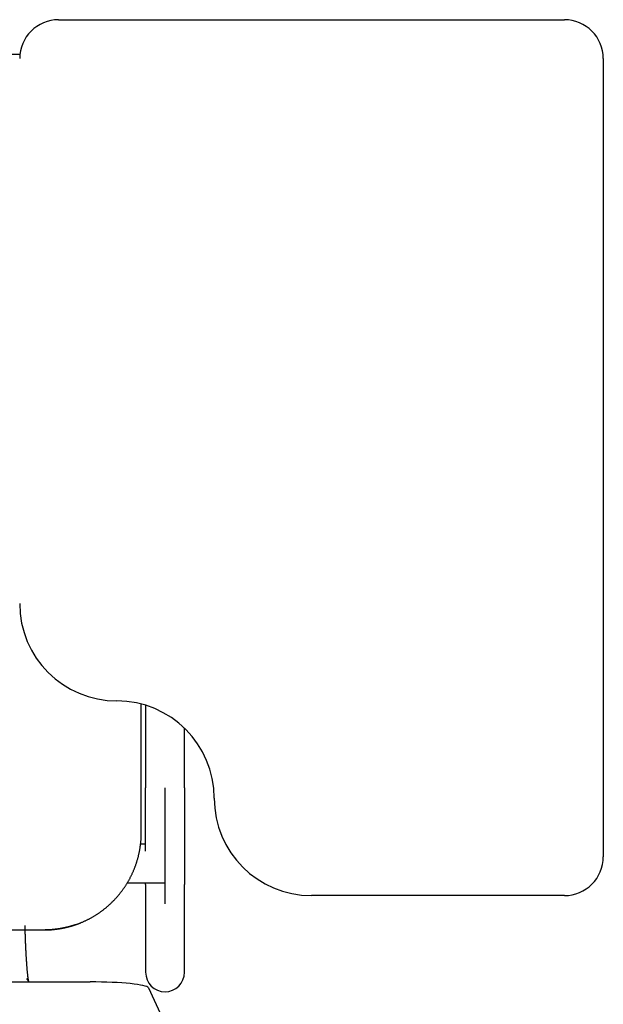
# Model space of a CAD drawing. Header units: metres. Extents: x -1 to 461, y -6 to 31.
# Tile 43 of 82: x 420.55 to 420.85, y 13.295 to 13.801. Entities that reach past the tile are written whole.
import ezdxf

# ---------------------------------------------------------------- set-up
doc = ezdxf.new("R2010")
doc.units = ezdxf.units.M
doc.linetypes.add('CONTINUA', pattern=[0])
doc.layers.add('PA MOBLES', color=7, linetype='CONTINUA', lineweight=25)

msp = doc.modelspace()

# ---------------------------------------------------------------- linework, layer by layer
at = {"layer": 'PA MOBLES', "color": 180, "transparency": 33554687}
for p, q in [((420.56976, 13.80133), (420.82976, 13.80133)), ((420.21727, 13.78367), (420.5499, 13.78367)), ((420.84976, 13.78133), (420.84976, 13.37133)), ((420.61227, 13.38367), (420.61227, 13.44974)), ((420.61449, 13.44911), (420.61449, 13.40669)), ((420.63449, 13.40669), (420.63449, 13.43729)), ((420.62449, 13.34712), (420.62449, 13.40669)), ((420.61449, 13.37781), (420.61192, 13.37781)), ((420.62449, 13.35781), (420.62449, 13.37781)), ((420.60506, 13.35781), (420.62449, 13.35781)), ((420.61449, 13.35699), (420.61449, 13.31194)), ((420.63449, 13.31194), (420.63449, 13.35699)), ((420.82976, 13.35133), (420.69976, 13.35133)), ((420.21669, 13.33367), (420.56284, 13.33367)), ((420.21669, 13.33367), (420.56284, 13.33367)), ((420.19301, 13.30696), (420.58593, 13.30696)), ((420.5547, 13.30696), (420.55335, 13.30874)), ((420.6159, 13.30393), (420.6229, 13.28902))]:
    msp.add_line(p, q, dxfattribs=at)
for points in [[(420.61449, 13.37413), (420.61449, 13.37417), (420.61449, 13.3742), (420.61449, 13.37424), (420.61449, 13.37427), (420.61449, 13.37431), (420.61449, 13.37434), (420.61449, 13.37438), (420.61449, 13.37441), (420.61449, 13.37445), (420.61449, 13.37448), (420.61449, 13.37452), (420.61449, 13.37455), (420.61449, 13.37459), (420.61449, 13.37462), (420.61449, 13.37466), (420.61449, 13.3747), (420.61449, 13.37473), (420.61449, 13.37477), (420.61449, 13.3748), (420.61449, 13.37484), (420.61449, 13.37487), (420.61449, 13.37491), (420.61449, 13.37495), (420.61449, 13.37498), (420.61449, 13.37502), (420.61449, 13.37505), (420.61449, 13.37509), (420.61449, 13.37513), (420.61449, 13.37516), (420.61449, 13.3752), (420.61449, 13.37564), (420.61449, 13.37609), (420.61449, 13.37654), (420.61449, 13.377), (420.61449, 13.37745), (420.61449, 13.37792), (420.61449, 13.37838), (420.61449, 13.37885), (420.61449, 13.37933), (420.61449, 13.3798), (420.61449, 13.38028), (420.61449, 13.38077), (420.61449, 13.38125), (420.61449, 13.38174), (420.61449, 13.38224), (420.61449, 13.38273), (420.61449, 13.38323), (420.61449, 13.38373), (420.61449, 13.38424), (420.61449, 13.38475), (420.61449, 13.38526), (420.61449, 13.38577), (420.61449, 13.38629), (420.61449, 13.38681), (420.61449, 13.38733), (420.61449, 13.38786), (420.61449, 13.38838), (420.61449, 13.38891), (420.61449, 13.38945), (420.61449, 13.38998), (420.61449, 13.39052), (420.61449, 13.39106), (420.61449, 13.3916), (420.61449, 13.39214), (420.61449, 13.39269), (420.61449, 13.39323), (420.61449, 13.39378), (420.61449, 13.39433), (420.61449, 13.39488), (420.61449, 13.39543), (420.61449, 13.39599), (420.61449, 13.39654), (420.61449, 13.3971), (420.61449, 13.39765), (420.61449, 13.39821), (420.61449, 13.39877), (420.61449, 13.39933), (420.61449, 13.39989), (420.61449, 13.40046), (420.61449, 13.40102), (420.61449, 13.40158), (420.61449, 13.40215), (420.61449, 13.40271), (420.61449, 13.40328), (420.61449, 13.40385), (420.61449, 13.40441), (420.61449, 13.40498), (420.61449, 13.40555), (420.61449, 13.40612), (420.61449, 13.40669)], [(420.63449, 13.40669), (420.63449, 13.40604), (420.63449, 13.40539), (420.63449, 13.40474), (420.63449, 13.40409), (420.63449, 13.40344), (420.63449, 13.40279), (420.63449, 13.40214), (420.63449, 13.4015), (420.63449, 13.40085), (420.63449, 13.40021), (420.63449, 13.39957), (420.63449, 13.39893), (420.63449, 13.39829), (420.63449, 13.39765), (420.63449, 13.39701), (420.63449, 13.39638), (420.63449, 13.39575), (420.63449, 13.39511), (420.63449, 13.39448), (420.63449, 13.39386), (420.63449, 13.39323), (420.63449, 13.39261), (420.63449, 13.39199), (420.63449, 13.39137), (420.63449, 13.39075), (420.63449, 13.39014), (420.63449, 13.38952), (420.63449, 13.38892), (420.63449, 13.38831), (420.63449, 13.38771), (420.63449, 13.3871), (420.63449, 13.38651), (420.63449, 13.38591), (420.63449, 13.38533), (420.63449, 13.38474), (420.63449, 13.38416), (420.63449, 13.38358), (420.63449, 13.38301), (420.63449, 13.38244), (420.63449, 13.38187), (420.63449, 13.38131), (420.63449, 13.38076), (420.63449, 13.3802), (420.63449, 13.37966), (420.63449, 13.37911), (420.63449, 13.37858), (420.63449, 13.37804), (420.63449, 13.37751), (420.63449, 13.37699), (420.63449, 13.37647), (420.63449, 13.37596), (420.63449, 13.37545), (420.63449, 13.37494), (420.63449, 13.37444), (420.63449, 13.37395), (420.63449, 13.37346), (420.63449, 13.37298), (420.63449, 13.3725), (420.63449, 13.37203), (420.63449, 13.37156), (420.63449, 13.37116), (420.63449, 13.37076), (420.63449, 13.37037), (420.63449, 13.36998), (420.63449, 13.3696), (420.63449, 13.36922), (420.63449, 13.36885), (420.63449, 13.36848), (420.63449, 13.36812), (420.63449, 13.36776), (420.63449, 13.3674), (420.63449, 13.36706), (420.63449, 13.36671), (420.63449, 13.36637), (420.63449, 13.36604), (420.63449, 13.36571), (420.63449, 13.36539), (420.63449, 13.36507), (420.63449, 13.36476), (420.63449, 13.36446), (420.63449, 13.36415), (420.63449, 13.36386), (420.63449, 13.36357), (420.63449, 13.36328), (420.63449, 13.36301), (420.63449, 13.36273), (420.63449, 13.36246), (420.63449, 13.3622), (420.63449, 13.36194), (420.63449, 13.36169), (420.63449, 13.36145), (420.63449, 13.36121), (420.63449, 13.36098), (420.63449, 13.36075), (420.63449, 13.36053), (420.63449, 13.36031), (420.63449, 13.3601), (420.63449, 13.3599), (420.63449, 13.3597), (420.63449, 13.35951), (420.63449, 13.35933), (420.63449, 13.35915), (420.63449, 13.35898), (420.63449, 13.35881), (420.63449, 13.35865), (420.63449, 13.35849), (420.63449, 13.35835), (420.63449, 13.3582), (420.63449, 13.35807), (420.63449, 13.35794), (420.63449, 13.35782), (420.63449, 13.3577), (420.63449, 13.35759), (420.63449, 13.35749), (420.63449, 13.35739), (420.63449, 13.3573), (420.63449, 13.35721), (420.63449, 13.35713), (420.63449, 13.35706), (420.63449, 13.35699)], [(420.57863, 13.33642), (420.57872, 13.33646), (420.57882, 13.33649), (420.57891, 13.33652), (420.579, 13.33655), (420.5791, 13.33659), (420.57919, 13.33662), (420.57928, 13.33665), (420.57937, 13.33669), (420.57947, 13.33672), (420.57956, 13.33676), (420.57965, 13.33679), (420.57974, 13.33682), (420.57984, 13.33686), (420.57993, 13.33689), (420.58002, 13.33693), (420.58011, 13.33696), (420.5802, 13.337), (420.5803, 13.33703), (420.58039, 13.33707), (420.58048, 13.33711), (420.58057, 13.33714), (420.58066, 13.33718), (420.58075, 13.33721), (420.58085, 13.33725), (420.58094, 13.33729), (420.58103, 13.33732), (420.58112, 13.33736), (420.58121, 13.3374), (420.5813, 13.33744), (420.58139, 13.33747), (420.5817, 13.3376), (420.58201, 13.33773), (420.58231, 13.33787), (420.58262, 13.338), (420.58292, 13.33814), (420.58322, 13.33828), (420.58353, 13.33842), (420.58383, 13.33856), (420.58413, 13.3387), (420.58443, 13.33885), (420.58472, 13.339), (420.58502, 13.33915), (420.58532, 13.3393), (420.58561, 13.33945), (420.5859, 13.33961), (420.58619, 13.33977), (420.58649, 13.33993), (420.58678, 13.34009), (420.58706, 13.34025), (420.58735, 13.34042), (420.58764, 13.34059), (420.58792, 13.34075), (420.5882, 13.34092), (420.58849, 13.3411), (420.58877, 13.34127), (420.58905, 13.34145), (420.58932, 13.34162), (420.5896, 13.3418), (420.58988, 13.34198), (420.59015, 13.34217), (420.59042, 13.34235), (420.59069, 13.34254), (420.59096, 13.34272), (420.59123, 13.34291), (420.59149, 13.3431), (420.59176, 13.34329), (420.59202, 13.34349), (420.59228, 13.34368), (420.59254, 13.34388), (420.5928, 13.34408), (420.59306, 13.34428), (420.59331, 13.34448), (420.59356, 13.34468), (420.59381, 13.34488), (420.59406, 13.34508), (420.59431, 13.34529), (420.59456, 13.3455), (420.5948, 13.34571), (420.59505, 13.34591), (420.59529, 13.34613), (420.59553, 13.34634), (420.59576, 13.34655), (420.596, 13.34676), (420.59623, 13.34698), (420.59646, 13.34719), (420.59669, 13.34741), (420.59692, 13.34763), (420.59715, 13.34785), (420.59737, 13.34807), (420.5976, 13.34829), (420.59782, 13.34851), (420.59804, 13.34874), (420.59826, 13.34896), (420.59848, 13.34919), (420.5987, 13.34942), (420.59891, 13.34966), (420.59913, 13.34989), (420.59934, 13.35013), (420.59956, 13.35036), (420.59977, 13.3506), (420.59998, 13.35085), (420.60019, 13.35109), (420.6004, 13.35133), (420.60061, 13.35158), (420.60082, 13.35183), (420.60102, 13.35208), (420.60123, 13.35233), (420.60143, 13.35259), (420.60163, 13.35284), (420.60183, 13.3531), (420.60203, 13.35336), (420.60223, 13.35362), (420.60242, 13.35388), (420.60262, 13.35414), (420.60281, 13.35441), (420.603, 13.35467), (420.60319, 13.35494), (420.60338, 13.35521), (420.60356, 13.35548), (420.60375, 13.35575), (420.60393, 13.35603), (420.60411, 13.3563), (420.60429, 13.35658), (420.60447, 13.35686), (420.60465, 13.35714), (420.60482, 13.35742), (420.60499, 13.3577), (420.60516, 13.35798), (420.60533, 13.35827), (420.6055, 13.35856), (420.60567, 13.35884), (420.60583, 13.35913), (420.60599, 13.35942), (420.60615, 13.35971), (420.60631, 13.36001), (420.60647, 13.3603), (420.60662, 13.3606), (420.60678, 13.36089), (420.60693, 13.36119), (420.60708, 13.36149), (420.60722, 13.36179), (420.60737, 13.36209), (420.60751, 13.36239), (420.60765, 13.36269), (420.60779, 13.36299), (420.60793, 13.3633), (420.60806, 13.3636), (420.6082, 13.36391), (420.60833, 13.36421), (420.60846, 13.36452), (420.60858, 13.36483), (420.60871, 13.36514), (420.60883, 13.36545), (420.60895, 13.36576), (420.60907, 13.36607), (420.60918, 13.36639), (420.6093, 13.3667), (420.60941, 13.36701), (420.60952, 13.36733), (420.60963, 13.36764), (420.60973, 13.36796), (420.60984, 13.36828), (420.60994, 13.36859), (420.61004, 13.36891), (420.61014, 13.36923), (420.61023, 13.36955), (420.61032, 13.36987), (420.61041, 13.37019), (420.6105, 13.37051), (420.61059, 13.37083), (420.61067, 13.37115), (420.61076, 13.37147), (420.61084, 13.37179), (420.61091, 13.37211), (420.61099, 13.37244), (420.61106, 13.37276), (420.61113, 13.37308), (420.6112, 13.3734), (420.61127, 13.37373), (420.61133, 13.37405), (420.6114, 13.37437), (420.61146, 13.3747), (420.61151, 13.37502), (420.61157, 13.37534), (420.61162, 13.37567), (420.61167, 13.37599), (420.61172, 13.37631), (420.61177, 13.37664), (420.61181, 13.37696), (420.61186, 13.37728), (420.6119, 13.3776), (420.61194, 13.37793), (420.61197, 13.37825), (420.61201, 13.37857), (420.61204, 13.37889), (420.61207, 13.37922), (420.6121, 13.37954), (420.61212, 13.37986), (420.61214, 13.38018), (420.61217, 13.3805), (420.61219, 13.38082), (420.6122, 13.38114), (420.61222, 13.38146), (420.61223, 13.38177), (420.61224, 13.38209), (420.61225, 13.38241), (420.61226, 13.38273), (420.61226, 13.38304), (420.61227, 13.38336), (420.61227, 13.38367)], [(420.61449, 13.35699), (420.61449, 13.35701), (420.61449, 13.35703), (420.61449, 13.35705), (420.61449, 13.35707), (420.61449, 13.35709), (420.61449, 13.35712), (420.61449, 13.35714), (420.61449, 13.35716), (420.61449, 13.35718), (420.61449, 13.35721), (420.61449, 13.35723), (420.61449, 13.35726), (420.61449, 13.35728), (420.61449, 13.35731), (420.61449, 13.35734), (420.61449, 13.35736), (420.61449, 13.35739), (420.61449, 13.35742), (420.61449, 13.35745), (420.61449, 13.35748), (420.61449, 13.35751), (420.61449, 13.35754), (420.61449, 13.35757), (420.61449, 13.3576), (420.61449, 13.35764), (420.61449, 13.35767), (420.61449, 13.3577), (420.61449, 13.35774), (420.61449, 13.35777), (420.61449, 13.35781)], [(420.55436, 13.30741), (420.55435, 13.30747), (420.55434, 13.30753), (420.55433, 13.30759), (420.55432, 13.30765), (420.55431, 13.30771), (420.5543, 13.30777), (420.55429, 13.30784), (420.55428, 13.30791), (420.55427, 13.30798), (420.55425, 13.30805), (420.55424, 13.30812), (420.55423, 13.3082), (420.55422, 13.30827), (420.55421, 13.30835), (420.5542, 13.30843), (420.55418, 13.30852), (420.55417, 13.3086), (420.55416, 13.30869), (420.55415, 13.30878), (420.55413, 13.30887), (420.55412, 13.30896), (420.55411, 13.30905), (420.5541, 13.30915), (420.55408, 13.30925), (420.55407, 13.30935), (420.55406, 13.30945), (420.55404, 13.30955), (420.55403, 13.30966), (420.55402, 13.30977), (420.554, 13.30988), (420.55398, 13.31009), (420.55395, 13.31031), (420.55393, 13.31054), (420.5539, 13.31077), (420.55387, 13.31101), (420.55385, 13.31125), (420.55382, 13.31151), (420.5538, 13.31177), (420.55377, 13.31203), (420.55374, 13.31231), (420.55372, 13.31258), (420.55369, 13.31287), (420.55366, 13.31316), (420.55364, 13.31346), (420.55361, 13.31377), (420.55358, 13.31408), (420.55356, 13.3144), (420.55353, 13.31473), (420.5535, 13.31506), (420.55348, 13.3154), (420.55345, 13.31575), (420.55342, 13.3161), (420.5534, 13.31646), (420.55337, 13.31683), (420.55335, 13.3172), (420.55332, 13.31758), (420.55329, 13.31797), (420.55327, 13.31837), (420.55324, 13.31877), (420.55322, 13.31918), (420.55319, 13.31962), (420.55316, 13.32007), (420.55314, 13.32052), (420.55311, 13.32098), (420.55309, 13.32144), (420.55306, 13.32191), (420.55304, 13.32239), (420.55301, 13.32286), (420.55299, 13.32335), (420.55296, 13.32384), (420.55294, 13.32433), (420.55292, 13.32482), (420.5529, 13.32533), (420.55287, 13.32583), (420.55285, 13.32634), (420.55283, 13.32685), (420.55281, 13.32737), (420.55279, 13.3279), (420.55277, 13.32842), (420.55275, 13.32895), (420.55273, 13.32949), (420.55271, 13.33002), (420.5527, 13.33056), (420.55268, 13.33111), (420.55266, 13.33166), (420.55264, 13.33221), (420.55263, 13.33277), (420.55261, 13.33332), (420.5526, 13.33389), (420.55258, 13.33445), (420.55258, 13.3345), (420.55258, 13.33455), (420.55258, 13.3346), (420.55258, 13.33465), (420.55257, 13.3347), (420.55257, 13.33475), (420.55257, 13.33479), (420.55257, 13.33484), (420.55257, 13.33489), (420.55257, 13.33494), (420.55257, 13.33499), (420.55257, 13.33504), (420.55256, 13.33509), (420.55256, 13.33514), (420.55256, 13.33519), (420.55256, 13.33524), (420.55256, 13.33528), (420.55256, 13.33533), (420.55256, 13.33538), (420.55256, 13.33543), (420.55255, 13.33548), (420.55255, 13.33553), (420.55255, 13.33558), (420.55255, 13.33563), (420.55255, 13.33568), (420.55255, 13.33573), (420.55255, 13.33578), (420.55255, 13.33583), (420.55254, 13.33587), (420.55254, 13.33592)], [(420.57711, 13.33592), (420.57695, 13.33587), (420.57679, 13.33583), (420.57663, 13.33578), (420.57647, 13.33573), (420.5763, 13.33568), (420.57614, 13.33564), (420.57598, 13.33559), (420.57582, 13.33554), (420.57565, 13.3355), (420.57549, 13.33545), (420.57532, 13.33541), (420.57516, 13.33536), (420.57499, 13.33532), (420.57483, 13.33528), (420.57466, 13.33523), (420.5745, 13.33519), (420.57433, 13.33515), (420.57416, 13.33511), (420.574, 13.33507), (420.57383, 13.33503), (420.57366, 13.33499), (420.57349, 13.33495), (420.57332, 13.33491), (420.57316, 13.33487), (420.57299, 13.33483), (420.57282, 13.3348), (420.57265, 13.33476), (420.57248, 13.33473), (420.57231, 13.33469), (420.57214, 13.33466), (420.57191, 13.33461), (420.57167, 13.33456), (420.57144, 13.33452), (420.57121, 13.33448), (420.57097, 13.33444), (420.57074, 13.33439), (420.57051, 13.33436), (420.57027, 13.33432), (420.57004, 13.33428), (420.56981, 13.33424), (420.56957, 13.33421), (420.56934, 13.33418), (420.56911, 13.33414), (420.56888, 13.33411), (420.56865, 13.33408), (420.56842, 13.33405), (420.56819, 13.33403), (420.56796, 13.334), (420.56773, 13.33397), (420.56751, 13.33395), (420.56728, 13.33392), (420.56706, 13.3339), (420.56683, 13.33388), (420.56661, 13.33386), (420.56639, 13.33384), (420.56617, 13.33382), (420.56595, 13.33381), (420.56573, 13.33379), (420.56551, 13.33378), (420.56529, 13.33376), (420.56523, 13.33376), (420.56516, 13.33376), (420.5651, 13.33375), (420.56503, 13.33375), (420.56497, 13.33374), (420.5649, 13.33374), (420.56483, 13.33374), (420.56476, 13.33373), (420.56469, 13.33373), (420.56462, 13.33373), (420.56455, 13.33372), (420.56449, 13.33372), (420.56442, 13.33372), (420.56435, 13.33372), (420.56428, 13.33371), (420.56421, 13.33371), (420.56414, 13.33371), (420.56407, 13.3337), (420.564, 13.3337), (420.56393, 13.3337), (420.56386, 13.3337), (420.56379, 13.33369), (420.56372, 13.33369), (420.56366, 13.33369), (420.56359, 13.33369), (420.56352, 13.33369), (420.56346, 13.33369), (420.56339, 13.33368), (420.56333, 13.33368), (420.56326, 13.33368), (420.56326, 13.33368), (420.56325, 13.33368), (420.56325, 13.33368), (420.56324, 13.33368), (420.56323, 13.33368), (420.56323, 13.33368), (420.56322, 13.33368), (420.56322, 13.33368), (420.56321, 13.33368), (420.5632, 13.33368), (420.5632, 13.33368), (420.56319, 13.33368), (420.56319, 13.33368), (420.56318, 13.33368), (420.56317, 13.33368), (420.56317, 13.33368), (420.56316, 13.33368), (420.56315, 13.33368), (420.56315, 13.33368), (420.56314, 13.33368), (420.56313, 13.33368), (420.56313, 13.33368), (420.56312, 13.33368), (420.56312, 13.33368), (420.56311, 13.33368), (420.5631, 13.33368), (420.5631, 13.33368), (420.56309, 13.33368), (420.56308, 13.33368), (420.56308, 13.33368), (420.56307, 13.33368), (420.56307, 13.33368), (420.56306, 13.33368), (420.56305, 13.33368), (420.56305, 13.33368), (420.56304, 13.33368), (420.56303, 13.33368), (420.56303, 13.33368), (420.56302, 13.33368), (420.56302, 13.33368), (420.56301, 13.33368), (420.563, 13.33368), (420.563, 13.33368), (420.56299, 13.33368), (420.56298, 13.33368), (420.56298, 13.33368), (420.56297, 13.33368), (420.56297, 13.33368), (420.56296, 13.33368), (420.56295, 13.33368), (420.56295, 13.33368), (420.56294, 13.33368), (420.56294, 13.33368), (420.56293, 13.33368), (420.56293, 13.33368), (420.56292, 13.33368), (420.56291, 13.33368), (420.56291, 13.33368), (420.5629, 13.33368), (420.5629, 13.33368), (420.5629, 13.33368), (420.5629, 13.33368), (420.56289, 13.33367), (420.56289, 13.33367), (420.56289, 13.33367), (420.56289, 13.33367), (420.56289, 13.33367), (420.56289, 13.33367), (420.56288, 13.33367), (420.56288, 13.33367), (420.56288, 13.33367), (420.56288, 13.33367), (420.56288, 13.33367), (420.56288, 13.33367), (420.56287, 13.33367), (420.56287, 13.33367), (420.56287, 13.33367), (420.56287, 13.33367), (420.56287, 13.33367), (420.56287, 13.33367), (420.56286, 13.33367), (420.56286, 13.33367), (420.56286, 13.33367), (420.56286, 13.33367), (420.56286, 13.33367), (420.56286, 13.33367), (420.56286, 13.33367), (420.56286, 13.33367), (420.56285, 13.33367), (420.56284, 13.33367)], [(420.56285, 13.33367), (420.56285, 13.33367), (420.56286, 13.33367), (420.56286, 13.33367), (420.56286, 13.33367), (420.56286, 13.33367), (420.56286, 13.33367), (420.56286, 13.33367), (420.56286, 13.33367), (420.56286, 13.33367), (420.56287, 13.33367), (420.56287, 13.33367), (420.56287, 13.33367), (420.56287, 13.33367), (420.56287, 13.33367), (420.56287, 13.33367), (420.56288, 13.33367), (420.56288, 13.33367), (420.56288, 13.33367), (420.56288, 13.33367), (420.56288, 13.33367), (420.56288, 13.33367), (420.56289, 13.33367), (420.56289, 13.33367), (420.56289, 13.33367), (420.56289, 13.33367), (420.56289, 13.33367), (420.56289, 13.33367), (420.5629, 13.33368), (420.5629, 13.33368), (420.5629, 13.33368), (420.5629, 13.33368), (420.56291, 13.33368), (420.56291, 13.33368), (420.56292, 13.33368), (420.56293, 13.33368), (420.56293, 13.33368), (420.56294, 13.33368), (420.56294, 13.33368), (420.56295, 13.33368), (420.56295, 13.33368), (420.56296, 13.33368), (420.56297, 13.33368), (420.56297, 13.33368), (420.56298, 13.33368), (420.56298, 13.33368), (420.56299, 13.33368), (420.563, 13.33368), (420.563, 13.33368), (420.56301, 13.33368), (420.56302, 13.33368), (420.56302, 13.33368), (420.56303, 13.33368), (420.56303, 13.33368), (420.56304, 13.33368), (420.56305, 13.33368), (420.56305, 13.33368), (420.56306, 13.33368), (420.56307, 13.33368), (420.56307, 13.33368), (420.56308, 13.33368), (420.56308, 13.33368), (420.56309, 13.33368), (420.5631, 13.33368), (420.5631, 13.33368), (420.56311, 13.33368), (420.56312, 13.33368), (420.56312, 13.33368), (420.56313, 13.33368), (420.56313, 13.33368), (420.56314, 13.33368), (420.56315, 13.33368), (420.56315, 13.33368), (420.56316, 13.33368), (420.56317, 13.33368), (420.56317, 13.33368), (420.56318, 13.33368), (420.56319, 13.33368), (420.56319, 13.33368), (420.5632, 13.33368), (420.5632, 13.33368), (420.56321, 13.33368), (420.56322, 13.33368), (420.56322, 13.33368), (420.56323, 13.33368), (420.56323, 13.33368), (420.56324, 13.33368), (420.56325, 13.33368), (420.56325, 13.33368), (420.56326, 13.33368), (420.56326, 13.33368), (420.56333, 13.33368), (420.56339, 13.33368), (420.56346, 13.33369), (420.56352, 13.33369), (420.56359, 13.33369), (420.56366, 13.33369), (420.56372, 13.33369), (420.56379, 13.33369), (420.56386, 13.3337), (420.56393, 13.3337), (420.564, 13.3337), (420.56407, 13.3337), (420.56414, 13.33371), (420.56421, 13.33371), (420.56428, 13.33371), (420.56435, 13.33372), (420.56442, 13.33372), (420.56449, 13.33372), (420.56455, 13.33372), (420.56462, 13.33373), (420.56469, 13.33373), (420.56476, 13.33373), (420.56483, 13.33374), (420.5649, 13.33374), (420.56497, 13.33374), (420.56503, 13.33375), (420.5651, 13.33375), (420.56516, 13.33376), (420.56523, 13.33376), (420.56529, 13.33376), (420.56551, 13.33378), (420.56573, 13.33379), (420.56595, 13.33381), (420.56617, 13.33382), (420.56639, 13.33384), (420.56661, 13.33386), (420.56683, 13.33388), (420.56706, 13.3339), (420.56728, 13.33392), (420.56751, 13.33395), (420.56773, 13.33397), (420.56796, 13.334), (420.56819, 13.33403), (420.56842, 13.33405), (420.56865, 13.33408), (420.56888, 13.33411), (420.56911, 13.33414), (420.56934, 13.33418), (420.56957, 13.33421), (420.56981, 13.33424), (420.57004, 13.33428), (420.57027, 13.33432), (420.57051, 13.33436), (420.57074, 13.33439), (420.57097, 13.33444), (420.57121, 13.33448), (420.57144, 13.33452), (420.57167, 13.33456), (420.57191, 13.33461), (420.57214, 13.33466), (420.57237, 13.3347), (420.57259, 13.33475), (420.57281, 13.3348), (420.57304, 13.33485), (420.57326, 13.3349), (420.57348, 13.33495), (420.57371, 13.335), (420.57393, 13.33505), (420.57415, 13.33511), (420.57437, 13.33516), (420.57459, 13.33522), (420.57481, 13.33527), (420.57503, 13.33533), (420.57525, 13.33539), (420.57547, 13.33545), (420.57569, 13.33551), (420.5759, 13.33557), (420.57612, 13.33563), (420.57633, 13.33569), (420.57655, 13.33576), (420.57676, 13.33582), (420.57697, 13.33588), (420.57719, 13.33595), (420.5774, 13.33602), (420.5776, 13.33608), (420.57781, 13.33615), (420.57802, 13.33622), (420.57822, 13.33629), (420.57843, 13.33635), (420.57863, 13.33642)], [(420.57863, 13.33642), (420.57858, 13.33641), (420.57853, 13.33639), (420.57848, 13.33637), (420.57843, 13.33635), (420.57838, 13.33634), (420.57833, 13.33632), (420.57828, 13.3363), (420.57823, 13.33629), (420.57818, 13.33627), (420.57812, 13.33625), (420.57807, 13.33624), (420.57802, 13.33622), (420.57797, 13.3362), (420.57792, 13.33618), (420.57787, 13.33617), (420.57782, 13.33615), (420.57777, 13.33613), (420.57772, 13.33612), (420.57767, 13.3361), (420.57762, 13.33609), (420.57757, 13.33607), (420.57751, 13.33605), (420.57746, 13.33604), (420.57741, 13.33602), (420.57736, 13.336), (420.57731, 13.33599), (420.57726, 13.33597), (420.57721, 13.33596), (420.57716, 13.33594), (420.57711, 13.33592)]]:
    msp.add_lwpolyline(points, dxfattribs=at)
for centre, radius, start, end in [((420.56976, 13.78133), 0.02, 90, 180), ((420.82976, 13.78133), 0.02, 0, 90), ((420.59976, 13.50133), 0.05, 180, 270), ((420.59976, 13.40133), 0.05, 0, 90), ((420.69976, 13.40133), 0.05, 180, 270), ((420.82976, 13.37133), 0.02, 270, 0), ((420.62449, 13.31194), 0.01, 180, 270), ((420.62449, 13.31194), 0.01, 270, 0)]:
    msp.add_arc(centre, radius, start, end, dxfattribs=at)
msp.add_ellipse((420.58593, 13.30377), major_axis=(0.03, 0), ratio=0.106466, start_param=0.049958, end_param=1.570796, dxfattribs=at)

doc.saveas('drawing.dxf')
